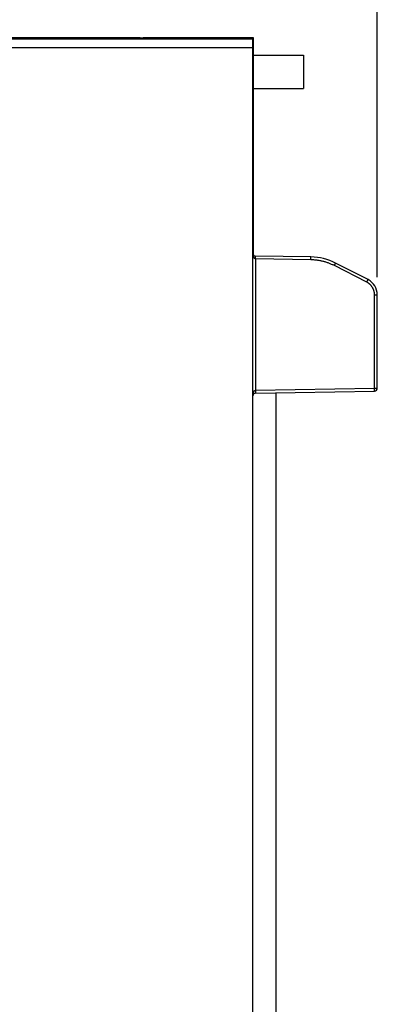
# Model space of a CAD drawing. Header units: inches. Extents: x 0 to 22, y 0 to 17.
# Tile 50 of 57: x 12.8 to 14, y 10 to 13.4. Entities that reach past the tile are written whole.
import ezdxf

# ---------------------------------------------------------------- set-up
doc = ezdxf.new("R2010")
doc.units = ezdxf.units.IN
doc.header["$LTSCALE"] = 1.21
doc.header["$MEASUREMENT"] = 0
doc.layers.get('0').update_dxf_attribs({"linetype": 'CONTINUOUS'})
doc.layers.add('DIMENSIONS', color=7, linetype='CONTINUOUS')
doc.styles.get("Standard").update_dxf_attribs({"font": 'txt', "width": 0.8})
doc.dimstyles.new('DIMSTYLE_1', dxfattribs={"dimtxt": 0.125, "dimasz": 0.18, "dimexe": 0.18, "dimexo": 0.0625, "dimgap": 0.09, "dimtad": 0, "dimtih": 1, "dimtoh": 1, "dimdec": 3, "dimzin": 4, "dimdsep": 46, "dimtxsty": 'STANDARD', "dimblk": '_FILLED', "dimblk1": '_FILLED', "dimblk2": '_FILLED', "dimcen": 0.09, "dimadec": 0, "dimazin": 0, "dimtp": 0.01, "dimtm": 0.01, "dimtfac": 1, "dimtdec": 3, "dimtofl": 0, "dimtmove": 0, "dimatfit": 3, "dimldrblk": '_FILLED', "dimfxl": 1, "dimtolj": 1, "dimtzin": 4, "dimarcsym": 0})

# ---------------------------------------------------------------- blocks, each defined once
blk = doc.blocks.new('_FILLED')
at = {"color": 0, "linetype": 'BYBLOCK'}
blk.add_solid([(0, 0), (-1, 0.174), (-1, -0.174)], dxfattribs=at)
blk = doc.blocks.new('*D2')
at = {"layer": 'DIMENSIONS', "color": 2, "linetype": 'CONTINUOUS'}
for p, q in [((8.5095, 10.3112), (8.5095, 14.2398)), ((14.0462, 12.5187), (14.0462, 14.2398)), ((8.5095, 14.1148), (10.7247, 14.1148)), ((14.0462, 14.1148), (12.2747, 14.1148))]:
    blk.add_line(p, q, dxfattribs=at)
at = {"layer": 'DIMENSIONS', "color": 2, "linetype": 'CONTINUOUS', "xscale": 0.18, "yscale": 0.18, "zscale": 0.18, "rotation": 180}
blk.add_blockref('_FILLED', (8.5095, 14.1148), dxfattribs=at)
at = {"layer": 'DIMENSIONS', "color": 2, "linetype": 'CONTINUOUS', "xscale": 0.18, "yscale": 0.18, "zscale": 0.18}
blk.add_blockref('_FILLED', (14.0462, 14.1148), dxfattribs=at)
at = {"layer": 'DIMENSIONS', "color": 2, "linetype": 'CONTINUOUS', "width": 0.8}
for s, p in [('5.537', (10.7872, 14.0523)), ('[', (11.4122, 14.0523)), ('140.63', (11.5122, 14.0523)), (']', (12.1122, 14.0523))]:
    blk.add_text(s, height=0.125, dxfattribs=at).set_placement(p)

msp = doc.modelspace()

# ---------------------------------------------------------------- linework, layer by layer
at = {"color": 7, "linetype": 'CONTINUOUS'}
for p, q in [((10.4481, 13.3646), (13.2082, 13.3646)), ((13.6062, 13.3586), (10.4487, 13.3586)), ((13.2062, 13.3608), (13.2062, 13.3646)), ((13.2082, 13.3607), (13.2082, 13.3646)), ((13.6062, 13.3605), (13.2161, 13.3606)), ((13.2181, 13.3636), (13.2181, 13.3606)), ((13.6082, 13.3635), (13.2181, 13.3636)), ((13.6062, 8.4377), (13.6062, 13.3605)), ((13.6082, 12.5972), (13.6082, 13.3635)), ((13.6062, 13.3286), (10.4518, 13.3286)), ((13.6082, 13.3028), (13.7857, 13.3028)), ((13.7857, 13.3028), (13.7857, 13.1847)), ((13.6082, 13.1847), (13.7857, 13.1847)), ((13.6082, 13.1448), (13.6062, 13.1448)), ((13.6062, 13.0878), (13.6082, 13.0878)), ((13.6082, 12.6214), (13.6062, 12.6214)), ((13.6082, 12.6114), (13.6062, 12.6114)), ((13.6082, 12.6058), (13.6062, 12.6058)), ((13.8117, 12.5897), (13.6161, 12.5932)), ((13.6161, 12.5832), (13.6161, 12.1189)), ((13.8116, 12.5798), (13.6161, 12.5832)), ((14.009, 12.5008), (13.8946, 12.5591)), ((14.0135, 12.5097), (13.899, 12.568)), ((14.0363, 12.4562), (14.0462, 12.4562)), ((14.0363, 12.1263), (14.0363, 12.4562)), ((14.0462, 12.1263), (14.0462, 12.4562)), ((13.6161, 12.1189), (14.0363, 12.1263)), ((13.6161, 12.1089), (14.0364, 12.1163)), ((13.6883, 9.6499), (13.6883, 12.1102)), ((14.0363, 12.1263), (14.0462, 12.1263))]:
    msp.add_line(p, q, dxfattribs=at)
for centre, radius, start, end in [((13.6162, 12.6032), 0.01, 180, 269), ((13.8082, 12.3898), 0.2, 63, 89), ((13.9862, 12.4562), 0.06, 0, 62.9856), ((13.6162, 12.0989), 0.01, 91, 180), ((14.0362, 12.1263), 0.01, 271, 360)]:
    msp.add_arc(centre, radius, start, end, dxfattribs=at)
for points, knots in [([(13.2161, 13.3606), (13.2159, 13.3606), (13.2155, 13.3606), (13.2149, 13.3606), (13.2143, 13.3606), (13.2137, 13.3606), (13.2131, 13.3606), (13.2126, 13.3606), (13.212, 13.3606), (13.2115, 13.3606), (13.211, 13.3607), (13.2105, 13.3607), (13.21, 13.3607), (13.2095, 13.3607), (13.2091, 13.3607), (13.2087, 13.3607), (13.2083, 13.3607), (13.208, 13.3607), (13.2076, 13.3607), (13.2074, 13.3607), (13.2071, 13.3607), (13.2069, 13.3607), (13.2067, 13.3607), (13.2065, 13.3608), (13.2064, 13.3608), (13.2063, 13.3608), (13.2063, 13.3608), (13.2062, 13.3608), (13.2062, 13.3608)], [0, 0, 0, 0, 0.060666, 0.121101, 0.180982, 0.240178, 0.298488, 0.355609, 0.411433, 0.465749, 0.518282, 0.568947, 0.617529, 0.663796, 0.707678, 0.748973, 0.787493, 0.823183, 0.855866, 0.885409, 0.911764, 0.934795, 0.95442, 0.970601, 0.983257, 0.992356, 0.997899, 1, 1, 1, 1]), ([(13.2082, 13.3638), (13.2082, 13.3638), (13.2083, 13.3638), (13.2083, 13.3638), (13.2084, 13.3638), (13.2085, 13.3638), (13.2087, 13.3638), (13.2089, 13.3637), (13.2091, 13.3637), (13.2094, 13.3637), (13.2096, 13.3637), (13.21, 13.3637), (13.2103, 13.3637), (13.2107, 13.3637), (13.2111, 13.3637), (13.2115, 13.3637), (13.212, 13.3637), (13.2125, 13.3637), (13.213, 13.3637), (13.2135, 13.3637), (13.214, 13.3636), (13.2146, 13.3636), (13.2151, 13.3636), (13.2157, 13.3636), (13.2163, 13.3636), (13.2169, 13.3636), (13.2175, 13.3636), (13.2179, 13.3636), (13.2181, 13.3636)], [0, 0, 0, 0, 0.002101, 0.007644, 0.016743, 0.029399, 0.04558, 0.065205, 0.088236, 0.114591, 0.144134, 0.176817, 0.212507, 0.251027, 0.292322, 0.336204, 0.382471, 0.431053, 0.481718, 0.534251, 0.588567, 0.644391, 0.701512, 0.759822, 0.819018, 0.878899, 0.939334, 1, 1, 1, 1]), ([(13.6161, 12.5832), (13.616, 12.5832), (13.6158, 12.5832), (13.6155, 12.5832), (13.6152, 12.5833), (13.6148, 12.5834), (13.6145, 12.5835), (13.6141, 12.5836), (13.6138, 12.5838), (13.6134, 12.584), (13.613, 12.5842), (13.6126, 12.5845), (13.6122, 12.5848), (13.6118, 12.5852), (13.6114, 12.5856), (13.611, 12.5861), (13.6105, 12.5867), (13.6101, 12.5874), (13.6096, 12.5881), (13.6092, 12.589), (13.6087, 12.5899), (13.6083, 12.591), (13.6079, 12.5922), (13.6075, 12.5935), (13.6071, 12.5949), (13.6068, 12.5964), (13.6066, 12.598), (13.6064, 12.5997), (13.6063, 12.6014), (13.6062, 12.6026), (13.6062, 12.6032)], [0, 0, 0, 0, 0.013501, 0.027155, 0.041075, 0.05537, 0.070151, 0.085571, 0.101796, 0.118981, 0.137283, 0.156913, 0.178082, 0.201017, 0.226004, 0.253327, 0.283295, 0.316222, 0.352423, 0.392213, 0.43587, 0.483625, 0.535618, 0.591888, 0.652303, 0.716575, 0.78423, 0.854584, 0.926781, 1, 1, 1, 1]), ([(13.6161, 12.5832), (13.6161, 12.5834), (13.6161, 12.5838), (13.6161, 12.5844), (13.6161, 12.585), (13.6162, 12.5856), (13.6162, 12.5861), (13.6162, 12.5867), (13.6162, 12.5873), (13.6162, 12.5878), (13.6162, 12.5883), (13.6162, 12.5888), (13.6162, 12.5893), (13.6162, 12.5898), (13.6161, 12.5902), (13.6161, 12.5906), (13.6161, 12.591), (13.6161, 12.5914), (13.6161, 12.5917), (13.6161, 12.592), (13.6161, 12.5923), (13.6161, 12.5925), (13.6161, 12.5927), (13.6161, 12.5929), (13.6161, 12.593), (13.6161, 12.5931), (13.6161, 12.5931), (13.6161, 12.5932), (13.6161, 12.5932)], [0, 0, 0, 0, 0.060324, 0.120407, 0.180063, 0.239069, 0.297207, 0.35426, 0.410018, 0.464282, 0.516858, 0.567554, 0.616182, 0.662563, 0.706527, 0.747914, 0.786574, 0.822366, 0.855158, 0.884831, 0.911277, 0.934401, 0.954119, 0.970359, 0.983066, 0.992205, 0.997781, 1, 1, 1, 1]), ([(13.8116, 12.5798), (13.8116, 12.58), (13.8116, 12.5804), (13.8116, 12.581), (13.8117, 12.5816), (13.8117, 12.5821), (13.8117, 12.5827), (13.8117, 12.5833), (13.8117, 12.5838), (13.8117, 12.5844), (13.8117, 12.5849), (13.8117, 12.5854), (13.8117, 12.5859), (13.8117, 12.5864), (13.8117, 12.5868), (13.8117, 12.5872), (13.8117, 12.5876), (13.8117, 12.588), (13.8117, 12.5883), (13.8117, 12.5886), (13.8117, 12.5889), (13.8117, 12.5891), (13.8117, 12.5893), (13.8117, 12.5894), (13.8117, 12.5896), (13.8117, 12.5897), (13.8117, 12.5897), (13.8117, 12.5897), (13.8117, 12.5897)], [0, 0, 0, 0, 0.060371, 0.120521, 0.180232, 0.239284, 0.297463, 0.354556, 0.410356, 0.464658, 0.517264, 0.567983, 0.616629, 0.663026, 0.707003, 0.748401, 0.787069, 0.822865, 0.855658, 0.885331, 0.911774, 0.93489, 0.954597, 0.970823, 0.983509, 0.992611, 0.998101, 1, 1, 1, 1]), ([(13.8946, 12.5591), (13.893, 12.5599), (13.8897, 12.5615), (13.8848, 12.5637), (13.8798, 12.5658), (13.8748, 12.5678), (13.8698, 12.5696), (13.8646, 12.5713), (13.8595, 12.5728), (13.8543, 12.5742), (13.849, 12.5754), (13.8438, 12.5765), (13.8385, 12.5774), (13.8331, 12.5782), (13.8278, 12.5788), (13.8224, 12.5793), (13.817, 12.5796), (13.8134, 12.5797), (13.8116, 12.5798)], [0, 0, 0, 0, 0.062724, 0.125358, 0.187915, 0.25041, 0.312855, 0.375268, 0.437662, 0.500052, 0.562447, 0.624854, 0.687272, 0.749711, 0.812189, 0.87472, 0.937319, 1, 1, 1, 1]), ([(13.8946, 12.5591), (13.8947, 12.5593), (13.8948, 12.5596), (13.8951, 12.5601), (13.8954, 12.5607), (13.8957, 12.5612), (13.8959, 12.5617), (13.8962, 12.5622), (13.8964, 12.5627), (13.8967, 12.5632), (13.8969, 12.5637), (13.8971, 12.5641), (13.8973, 12.5645), (13.8975, 12.565), (13.8977, 12.5654), (13.8979, 12.5657), (13.8981, 12.5661), (13.8983, 12.5664), (13.8984, 12.5667), (13.8985, 12.5669), (13.8986, 12.5672), (13.8987, 12.5674), (13.8988, 12.5676), (13.8989, 12.5677), (13.899, 12.5678), (13.899, 12.5679), (13.899, 12.5679), (13.899, 12.568), (13.899, 12.568)], [0, 0, 0, 0, 0.06045, 0.120666, 0.18043, 0.239524, 0.297734, 0.354849, 0.410662, 0.464969, 0.517574, 0.568285, 0.616919, 0.663299, 0.707257, 0.748632, 0.787276, 0.823047, 0.855817, 0.885465, 0.911885, 0.93498, 0.954668, 0.970876, 0.983548, 0.992638, 0.998118, 1, 1, 1, 1]), ([(14.009, 12.5008), (14.0091, 12.5009), (14.0093, 12.5013), (14.0096, 12.5018), (14.0098, 12.5024), (14.0101, 12.5029), (14.0104, 12.5034), (14.0106, 12.5039), (14.0109, 12.5044), (14.0111, 12.5049), (14.0113, 12.5054), (14.0116, 12.5058), (14.0118, 12.5062), (14.012, 12.5067), (14.0122, 12.507), (14.0124, 12.5074), (14.0125, 12.5078), (14.0127, 12.5081), (14.0128, 12.5084), (14.013, 12.5086), (14.0131, 12.5089), (14.0132, 12.5091), (14.0133, 12.5092), (14.0133, 12.5094), (14.0134, 12.5095), (14.0134, 12.5096), (14.0134, 12.5096), (14.0135, 12.5097), (14.0135, 12.5097)], [0, 0, 0, 0, 0.06048, 0.120727, 0.180521, 0.239645, 0.297886, 0.35503, 0.410871, 0.465207, 0.517839, 0.568576, 0.617235, 0.663639, 0.70762, 0.749017, 0.78768, 0.82347, 0.856257, 0.88592, 0.912354, 0.935461, 0.955159, 0.971376, 0.984054, 0.993149, 0.998631, 1, 1, 1, 1]), ([(14.0363, 12.4562), (14.0363, 12.4569), (14.0363, 12.4582), (14.0362, 12.4603), (14.036, 12.4623), (14.0357, 12.4643), (14.0353, 12.4663), (14.0348, 12.4683), (14.0343, 12.4702), (14.0337, 12.4722), (14.033, 12.4741), (14.0322, 12.476), (14.0314, 12.4778), (14.0305, 12.4797), (14.0295, 12.4814), (14.0284, 12.4832), (14.0273, 12.4849), (14.0261, 12.4865), (14.0248, 12.4881), (14.0235, 12.4897), (14.0221, 12.4912), (14.0206, 12.4926), (14.0191, 12.494), (14.0176, 12.4953), (14.0159, 12.4965), (14.0143, 12.4977), (14.0126, 12.4988), (14.0108, 12.4998), (14.0096, 12.5005), (14.009, 12.5008)], [0, 0, 0, 0, 0.036677, 0.0735, 0.110436, 0.147452, 0.184515, 0.221596, 0.258664, 0.295703, 0.332728, 0.369757, 0.406808, 0.443891, 0.481008, 0.518162, 0.555338, 0.592504, 0.629626, 0.66669, 0.703722, 0.740758, 0.777831, 0.814932, 0.852038, 0.889123, 0.926161, 0.963128, 1, 1, 1, 1]), ([(13.6062, 12.0989), (13.6062, 12.0995), (13.6063, 12.1007), (13.6064, 12.1024), (13.6066, 12.1041), (13.6068, 12.1057), (13.6071, 12.1072), (13.6075, 12.1086), (13.6079, 12.1099), (13.6083, 12.1111), (13.6087, 12.1122), (13.6092, 12.1131), (13.6096, 12.114), (13.6101, 12.1147), (13.6105, 12.1154), (13.611, 12.116), (13.6114, 12.1165), (13.6118, 12.1169), (13.6123, 12.1173), (13.6127, 12.1176), (13.613, 12.1179), (13.6134, 12.1181), (13.6138, 12.1183), (13.6141, 12.1185), (13.6145, 12.1186), (13.6148, 12.1187), (13.6152, 12.1188), (13.6155, 12.1189), (13.6158, 12.1189), (13.616, 12.1189), (13.6161, 12.1189)], [0, 0, 0, 0, 0.073302, 0.145603, 0.216032, 0.283724, 0.348008, 0.408411, 0.464648, 0.516613, 0.564344, 0.607984, 0.647765, 0.683973, 0.716915, 0.746913, 0.774281, 0.799321, 0.822315, 0.843527, 0.863207, 0.881545, 0.898725, 0.914934, 0.930374, 0.945196, 0.959481, 0.973314, 0.986788, 1, 1, 1, 1]), ([(13.6161, 12.1189), (13.6161, 12.1187), (13.6161, 12.1183), (13.6161, 12.1177), (13.6161, 12.1171), (13.6162, 12.1165), (13.6162, 12.116), (13.6162, 12.1154), (13.6162, 12.1148), (13.6162, 12.1143), (13.6162, 12.1138), (13.6162, 12.1132), (13.6162, 12.1128), (13.6162, 12.1123), (13.6161, 12.1119), (13.6161, 12.1114), (13.6161, 12.1111), (13.6161, 12.1107), (13.6161, 12.1104), (13.6161, 12.1101), (13.6161, 12.1098), (13.6161, 12.1096), (13.6161, 12.1094), (13.6161, 12.1092), (13.6161, 12.1091), (13.6161, 12.109), (13.6161, 12.109), (13.6161, 12.1089), (13.6161, 12.1089)], [0, 0, 0, 0, 0.060351, 0.120452, 0.180118, 0.239131, 0.297273, 0.35433, 0.410093, 0.46436, 0.516934, 0.567623, 0.616243, 0.662615, 0.70657, 0.747949, 0.7866, 0.822384, 0.85517, 0.884838, 0.911281, 0.934405, 0.954127, 0.970377, 0.983099, 0.992257, 0.997843, 1, 1, 1, 1]), ([(14.0364, 12.1163), (14.0364, 12.1163), (14.0364, 12.1163), (14.0364, 12.1163), (14.0364, 12.1164), (14.0364, 12.1166), (14.0364, 12.1167), (14.0364, 12.1169), (14.0364, 12.1171), (14.0364, 12.1174), (14.0364, 12.1177), (14.0364, 12.118), (14.0364, 12.1184), (14.0364, 12.1188), (14.0364, 12.1192), (14.0364, 12.1196), (14.0364, 12.1201), (14.0364, 12.1206), (14.0364, 12.1211), (14.0364, 12.1216), (14.0364, 12.1222), (14.0364, 12.1227), (14.0364, 12.1233), (14.0364, 12.1239), (14.0363, 12.1245), (14.0363, 12.1251), (14.0363, 12.1257), (14.0363, 12.1261), (14.0363, 12.1263)], [0, 0, 0, 0, 0.001889, 0.007354, 0.016423, 0.029081, 0.045292, 0.064989, 0.08809, 0.114517, 0.144178, 0.176964, 0.21276, 0.251428, 0.292825, 0.336805, 0.383206, 0.43186, 0.482589, 0.535207, 0.589522, 0.645336, 0.702445, 0.760642, 0.819712, 0.879441, 0.93961, 1, 1, 1, 1])]:
    msp.add_open_spline(points, degree=3, knots=knots, dxfattribs=at)
msp.add_open_spline([(14.0135, 12.5097), (14.0135, 12.5097), (14.0135, 12.5097), (14.0135, 12.5097)], degree=3, dxfattribs=at)

# ---------------------------------------------------------------- dimensions: what is measured, and where the dimension line sits
at = {"layer": 'DIMENSIONS', "color": 2, "linetype": 'CONTINUOUS'}
dim = msp.add_linear_dim(base=(8.5095, 14.1148), p1=(14.0462, 12.5187), p2=(8.5095, 10.3112), angle=180, dimstyle='DIMSTYLE_1', dxfattribs=at)
dim.commit()
dim.dimension.update_dxf_attribs({"geometry": '*D2', "text_midpoint": (11.4997, 14.1148), "dimtype": 160})

doc.saveas('drawing.dxf')
